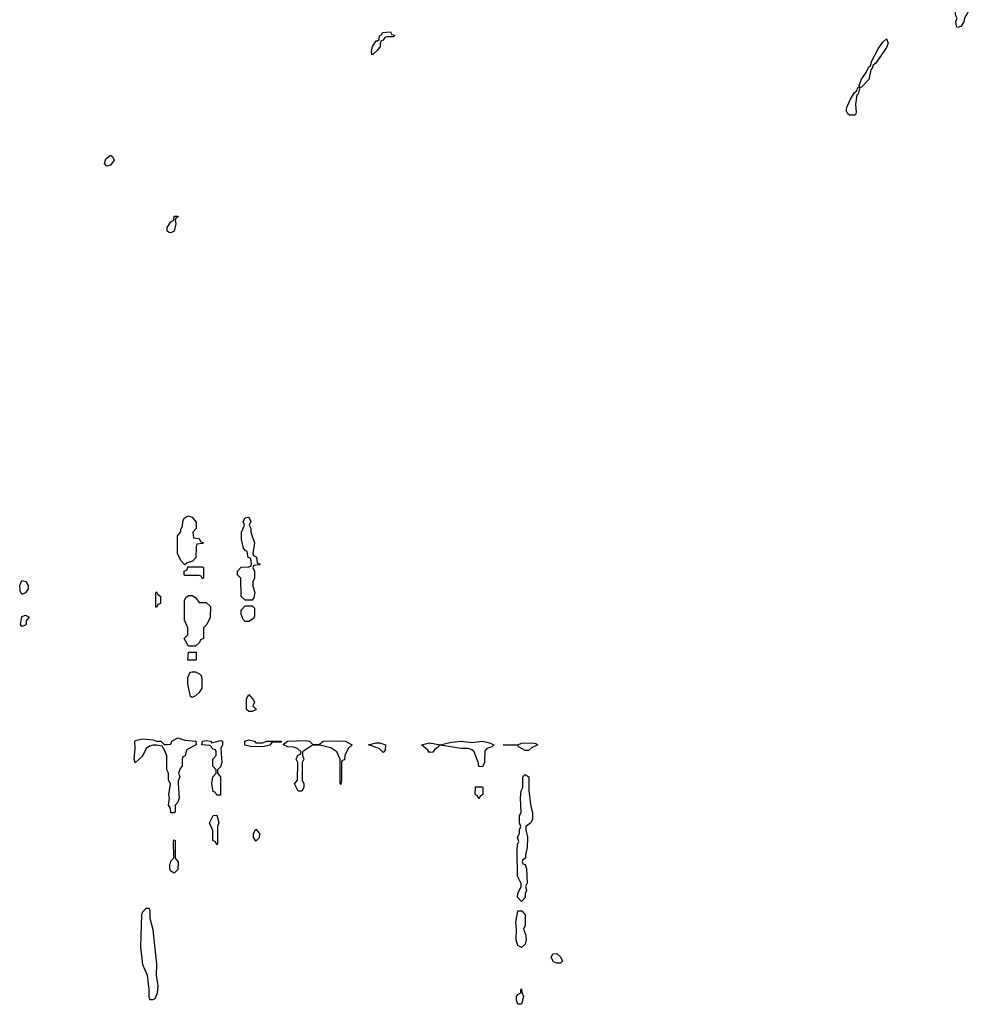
# Model space of a CAD drawing. Header units: inches. Extents: x 2769379 to 2883802, y 684208 to 828654.
# Tile 19 of 256: x 2774997 to 2780358, y 742766 to 748322. Entities that reach past the tile are written whole.
import ezdxf

# ---------------------------------------------------------------- set-up
doc = ezdxf.new("R2010")
doc.units = ezdxf.units.IN
doc.header["$MEASUREMENT"] = 0
doc.layers.add('C7774', color=7, linetype='Continuous')
doc.layers.add('C7784', color=7, linetype='Continuous')

msp = doc.modelspace()

# ---------------------------------------------------------------- linework, layer by layer
at = {"layer": 'C7774', "color": 2}
for points, elevation in [([(2776986, 748126), (2776983.1, 748143.1), (2776989.3, 748170.7), (2777010, 748202), (2777018, 748202), (2777026, 748210), (2777028.7, 748231.3), (2777042, 748238), (2777046, 748250), (2777090, 748254), (2777098, 748238), (2777114, 748234), (2777110, 748226), (2777070, 748226), (2777058, 748222), (2777050, 748206), (2777038, 748202), (2777032, 748188), (2777031.3, 748170), (2777018, 748150), (2776990, 748126)], 6), ([(2779740.2, 747940.2), (2779735.3, 747950), (2779750, 747986), (2779776.6, 748023.4), (2779790, 748056), (2779799.3, 748060.7), (2779807, 748090), (2779843.3, 748156.7), (2779870, 748196), (2779890, 748214), (2779899.1, 748190), (2779890, 748165.2), (2779830, 748076), (2779814.9, 748065.1), (2779810, 748048.7), (2779801.4, 748038.6), (2779790, 747984.5), (2779750, 747941.2)], 6), ([(2779682.4, 747782.4), (2779671.6, 747791.6), (2779663.6, 747810), (2779668.2, 747831.8), (2779686.7, 747873.3), (2779710, 747911), (2779722, 747918), (2779730, 747942), (2779739.6, 747939.6), (2779730, 747902), (2779722.8, 747897.2), (2779716.2, 747843.8), (2779719.2, 747800.8), (2779714.9, 747785.1), (2779710, 747782.7)], 6), ([(2775490, 747495.3), (2775475.3, 747510), (2775482.7, 747537.3), (2775510, 747558), (2775522, 747550), (2775531.3, 747530), (2775510, 747502)], 6), ([(2775850, 747119), (2775841.2, 747121.2), (2775829.2, 747129.2), (2775829, 747150), (2775850, 747182), (2775868, 747192), (2775870, 747214), (2775890, 747214), (2775892, 747210), (2775878, 747202), (2775874, 747190), (2775878, 747170), (2775870, 747128.7)], 6), ([(2775930, 745246), (2775906, 745270), (2775888, 745310), (2775888.7, 745410), (2775907.3, 745432.7), (2775907.3, 745447.3), (2775916.4, 745463.6), (2775918, 745490), (2775926, 745510), (2775950, 745522), (2775970, 745514), (2775992.7, 745487.3), (2775994, 745450), (2775974, 745430), (2775978, 745398), (2776010, 745394), (2776018, 745378), (2776034, 745370), (2776030, 745366), (2775998, 745362), (2775992.7, 745347.3), (2775992, 745288), (2775972.7, 745267.3), (2775943.6, 745256.4)], 6), ([(2776270, 745046), (2776247.3, 745067.3), (2776246, 745170), (2776226, 745190), (2776226, 745210), (2776247.3, 745232.7), (2776290, 745234), (2776302, 745238), (2776306, 745250), (2776302, 745282), (2776287.3, 745287.3), (2776282, 745322), (2776270, 745326), (2776260.4, 745340.4), (2776248.7, 745388.7), (2776248.9, 745431.1), (2776266, 745470), (2776258, 745490), (2776270, 745512), (2776290, 745514), (2776302, 745490), (2776292, 745470), (2776302, 745450), (2776302, 745430), (2776322, 745370), (2776314, 745310), (2776318, 745298), (2776334, 745290), (2776338, 745258), (2776354, 745250), (2776350, 745246), (2776318, 745242), (2776314, 745230), (2776322, 745210), (2776322, 745170), (2776314, 745150), (2776314, 745126), (2776324.7, 745090), (2776319.6, 745060.4), (2776310, 745046)], 6), ([(2776030, 745166), (2776022, 745182), (2776010, 745186), (2775930, 745186), (2775926, 745190), (2775926, 745210), (2775942, 745218), (2775946, 745234), (2776030, 745234), (2776034, 745230), (2776034, 745170)], 6), ([(2775010, 745078), (2774999, 745099), (2774997.2, 745130), (2775010, 745158), (2775031.1, 745151.1), (2775044.7, 745130), (2775044.7, 745110), (2775030, 745088)], 6), ([(2775770, 745006), (2775766, 745010), (2775766, 745090), (2775770, 745094), (2775778, 745078), (2775792, 745070), (2775791.6, 745028.4), (2775778, 745022)], 6), ([(2776010, 745034), (2776050, 745034), (2776074, 745010), (2776071.6, 744948.4), (2776054, 744910), (2776034, 744890), (2776034, 744830), (2776018, 744822), (2776012.7, 744807.3), (2775990, 744786), (2775950, 744786), (2775926, 744830), (2775946, 744850), (2775946, 744890), (2775927.3, 744932.7), (2775927.3, 745047.3), (2775936.4, 745063.6), (2775950, 745072), (2775970, 745072), (2775990, 745062)], 6), ([(2776270, 744926), (2776258, 744938), (2776248, 744968), (2776248, 744990), (2776270, 745014), (2776310, 745014), (2776322, 745002), (2776323.6, 744956.4), (2776316.9, 744943.1), (2776290, 744926)], 6), ([(2775010, 744898), (2775002, 744910), (2775010, 744954), (2775030, 744962), (2775051, 744951), (2775034, 744930), (2775034, 744910), (2775030, 744906)], 6), ([(2775947.3, 744707.3), (2775950, 744754), (2775992.7, 744752.7), (2775994, 744710), (2775990, 744708)], 6), ([(2775970, 744498), (2775962, 744502), (2775947.3, 744572.7), (2775946, 744610), (2775960.4, 744639.6), (2775970, 744642), (2775990, 744642), (2776011.6, 744631.6), (2776022, 744622), (2776025.4, 744605.4), (2776024.7, 744550), (2776010, 744526), (2775990, 744506)], 6), ([(2776290, 744418), (2776278, 744430), (2776278, 744490), (2776290, 744514), (2776319.6, 744479.6), (2776322, 744470), (2776314, 744450), (2776331.6, 744431.6), (2776330, 744428), (2776310, 744418)], 6), ([(2775850, 743846), (2775848, 743870), (2775838, 743890), (2775842, 743930), (2775839, 743950), (2775848, 744010), (2775838, 744030), (2775838, 744070), (2775828, 744090), (2775828.4, 744168.4), (2775816.4, 744196.4), (2775802, 744222), (2775770, 744228.7), (2775750, 744228.7), (2775730, 744222), (2775712, 744210), (2775690, 744166), (2775650, 744128), (2775644, 744150), (2775649.3, 744210), (2775646.6, 744250), (2775650, 744254), (2775690, 744264), (2775750, 744258.8), (2775770, 744251), (2775794, 744250), (2775812.7, 744232.7), (2775830, 744232), (2775850, 744234), (2775855.3, 744250), (2775890, 744270.5), (2775930, 744257.3), (2775992, 744250), (2775994, 744230), (2775938, 744202), (2775931.6, 744168.4), (2775918, 744162), (2775914, 744150), (2775914, 744110), (2775903.6, 744096.4), (2775894, 744070), (2775902, 744050), (2775892.7, 744027.3), (2775892, 744010), (2775898, 743930), (2775890, 743906), (2775874, 743890), (2775874, 743850), (2775870, 743846)], 6), ([(2776082, 744242), (2776130, 744254), (2776142, 744250), (2776142, 744230), (2776132, 744210), (2776138, 744130), (2776130, 744106), (2776114, 744090), (2776114, 744070), (2776131.3, 744050), (2776130, 743946), (2776110, 743946), (2776102, 743962), (2776090, 743966), (2776082, 744010), (2776088, 744050), (2776106, 744070), (2776106, 744090), (2776088, 744110), (2776088, 744150), (2776106, 744170), (2776106, 744190), (2776102, 744202), (2776090, 744206), (2776070, 744226), (2776026, 744230), (2776030, 744250.8), (2776050, 744254.8), (2776074, 744250)], 6), ([(2776330, 744242), (2776370, 744242), (2776390, 744250.8), (2776474, 744250), (2776474, 744246), (2776430, 744246), (2776418, 744242), (2776410, 744228.7), (2776370, 744218), (2776300.2, 744220.2), (2776268.9, 744228.9), (2776268, 744250), (2776290, 744258.8), (2776322, 744250)], 6), ([(2776652.7, 744232.7), (2776687.3, 744232.7), (2776710, 744250.6), (2776810, 744253.4), (2776834, 744250), (2776874, 744230), (2776851.1, 744208.9), (2776832, 744170), (2776830, 744146), (2776818, 744142), (2776814, 744130), (2776814, 744030), (2776810, 744006), (2776806, 744010), (2776806, 744150), (2776788, 744190), (2776752.9, 744212.9), (2776690, 744229), (2776650, 744228.7), (2776594, 744190), (2776594, 744170), (2776602, 744150), (2776592, 744130), (2776592, 744030), (2776602, 744010), (2776602, 743990), (2776590, 743968), (2776568.9, 743968.9), (2776548, 744010), (2776566, 744030), (2776568, 744130), (2776558, 744150), (2776567.3, 744172.7), (2776582, 744178), (2776586, 744190), (2776566, 744210), (2776543.6, 744216.4), (2776510, 744218), (2776486, 744230), (2776486, 744234), (2776509.4, 744250.6), (2776610, 744255.5), (2776634, 744250)], 6), ([(2777050, 744186), (2777026, 744210), (2776966, 744230), (2777010, 744241), (2777030, 744241), (2777062, 744230), (2777059.6, 744200.4)], 6), ([(2777610, 744106), (2777588.4, 744108.4), (2777587.3, 744127.3), (2777576.4, 744156.4), (2777562, 744190), (2777550, 744202), (2777528.9, 744208.9), (2777490, 744209), (2777370, 744228.7), (2777338, 744202), (2777330, 744188), (2777310, 744186), (2777300.4, 744200.4), (2777266, 744230), (2777310, 744240.7), (2777370, 744230.8), (2777434.6, 744245.4), (2777490, 744250.5), (2777550, 744242.8), (2777610, 744250.8), (2777650, 744241), (2777674, 744230), (2777662, 744218), (2777634, 744210), (2777623.6, 744196.4), (2777622, 744130)], 6), ([(2777850, 744198), (2777816.4, 744216.4), (2777807.3, 744227.3), (2777726, 744230), (2777810, 744231), (2777830, 744238.8), (2777890, 744241), (2777910, 744238), (2777922, 744230), (2777886, 744214), (2777870, 744198)], 6), ([(2777830, 743346), (2777808, 743370), (2777808.9, 743391.1), (2777828, 743430), (2777827.3, 743447.3), (2777808, 743490), (2777806, 743630), (2777808, 743670), (2777815.3, 743684.7), (2777808, 743710), (2777818, 743730), (2777818, 743750), (2777826, 743770), (2777818, 743790), (2777818, 743830), (2777828, 743850), (2777824, 743930), (2777828.9, 743971.1), (2777838, 743990), (2777838, 744050), (2777850, 744062), (2777871.3, 744050), (2777871.3, 743970), (2777882, 743882), (2777891.6, 743848.4), (2777892, 743810), (2777882, 743790), (2777854, 743770), (2777854, 743750), (2777864.7, 743710), (2777862, 743650), (2777852, 743610), (2777852, 743590), (2777838, 743582), (2777834, 743570), (2777838, 743558), (2777850, 743554), (2777858, 743530), (2777862, 743450), (2777852, 743430), (2777858, 743410), (2777851.3, 743390), (2777851.1, 743368.9)], 6), ([(2777590, 743926), (2777582, 743942), (2777568, 743950), (2777570, 743994), (2777610, 743994), (2777612, 743990), (2777612, 743950), (2777598, 743942)], 6), ([(2776110, 743666), (2776102, 743682), (2776088, 743690), (2776087.3, 743747.3), (2776068, 743790), (2776088.9, 743831.1), (2776110, 743834), (2776122, 743790), (2776114, 743770), (2776114, 743670)], 6), ([(2776330, 743686), (2776318, 743710), (2776318, 743730), (2776330, 743754), (2776351.3, 743730), (2776350, 743706)], 6), ([(2775870, 743506), (2775850, 743518), (2775844, 743530), (2775844, 743550), (2775850, 743574), (2775867.3, 743592.7), (2775866, 743690), (2775870, 743694), (2775874, 743690), (2775874, 743590), (2775891.3, 743570), (2775890, 743526)], 6), ([(2775730, 743306), (2775710, 743306), (2775690, 743286), (2775684.7, 743270), (2775678.8, 743090), (2775690.8, 742990), (2775716, 742930), (2775726, 742850), (2775726, 742810), (2775730, 742794), (2775750, 742794), (2775762, 742798), (2775775.3, 742830), (2775779, 742870), (2775768.7, 742930), (2775772.1, 742992.1), (2775750, 743186), (2775734, 743250), (2775733.2, 743290)], 10), ([(2777830, 743086), (2777810, 743098), (2777799, 743130), (2777802, 743190), (2777798, 743230), (2777810, 743294), (2777832.7, 743292.7), (2777851.3, 743270), (2777851, 743210), (2777842, 743190), (2777855.3, 743155.3), (2777856, 743130), (2777850, 743106)], 6), ([(2778030, 742998), (2778010, 743006), (2777998, 743030), (2778006, 743050), (2778030, 743052), (2778050, 743034), (2778062, 743010), (2778050, 742998)], 6), ([(2777810, 742766), (2777802, 742790), (2777802, 742810), (2777810, 742822), (2777826, 742830), (2777826, 742850), (2777830, 742854), (2777832.7, 742832.7), (2777842, 742810), (2777830, 742766)], 6)]:
    msp.add_lwpolyline(points, close=True, dxfattribs=dict(at, elevation=elevation))
at = {"layer": 'C7784', "color": 2, "elevation": 6}
msp.add_lwpolyline([(2780290, 748278), (2780286, 748286), (2780282, 748310), (2780289.3, 748330), (2780279.3, 748350), (2780278, 748390), (2780302, 748418), (2780332.7, 748432.7), (2780346, 748426), (2780358, 748390), (2780353.4, 748370), (2780330.7, 748330), (2780326.8, 748310), (2780310, 748284)], close=True, dxfattribs=at)

doc.saveas('drawing.dxf')
